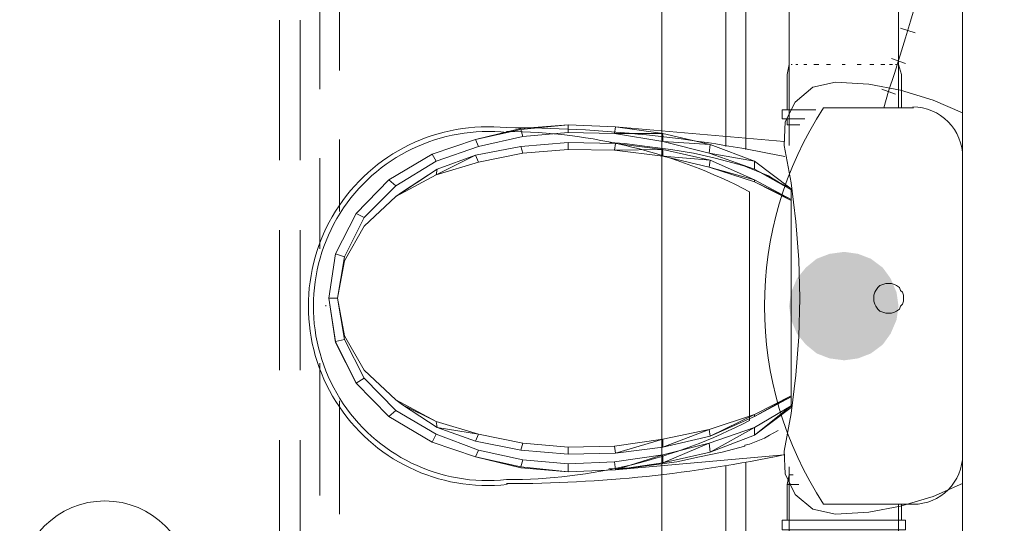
# Model space of a CAD drawing. Header units: millimetres. Extents: x 352 to 350573, y -22 to 37733.
# Tile 190 of 214: x 142773 to 144759, y 20915 to 21931. Entities that reach past the tile are written whole.
import ezdxf

# ---------------------------------------------------------------- set-up
doc = ezdxf.new("R2010")
doc.units = ezdxf.units.MM
for name, color, linetype, true_color in [('PDF _PD-Lighting', 7, 'Continuous', 0xb80000), ('PDF$_83$-$Floor$Plan$-$В_Этаж$03_Сводный$A-AREA', 7, 'Continuous', 0xdd6e00), ('PDF$_83$-$Floor$Plan$-$В_Этаж$03_Сводный$A-DETL-MBND', 7, 'Continuous', 0xdd3700), ('PDF$_83$-$Floor$Plan$-$В_Этаж$03_Сводный$P-PIPE-CNTR', 150, 'Continuous', 0x007fff), ('PDF$_83$new_ifc_RVT-1-В_Этаж$03_Сводный$A-WALL', 7, 'Continuous', 0xdddd6e), ('PDF$_83$new_ifc_RVT-1-В_Этаж$03_Сводный$M-EQPM', 7, 'Continuous', 0xdcdcdc)]:
    doc.layers.add(name, color=color, linetype=linetype, true_color=true_color)
doc.layers.add('PDF$_83$-$Floor$Plan$-$В_Этаж$03_Сводный$P-PIPE', color=3, linetype='Continuous')
doc.layers.add('PDF$_83$-$Floor$Plan$-$В_Этаж$03_Сводный$P-SANR-FIXT', color=6, linetype='Continuous')

msp = doc.modelspace()

# ---------------------------------------------------------------- linework, layer by layer
at = {"layer": 'PDF _PD-Lighting', "lineweight": 0}
msp.add_lwpolyline([(144068.5, 18204), (144068.5, 22795)], dxfattribs=at)
msp.add_circle((142944.7, 20787.8), 172.1, dxfattribs=at)
at = {"layer": 'PDF$_83$-$Floor$Plan$-$В_Этаж$03_Сводный$A-AREA', "lineweight": 0}
for points in [[(144675.2, 22003.3), (144675.2, 21653.2)], [(144675.2, 21052.5), (144675.2, 20636.8)]]:
    msp.add_lwpolyline(points, dxfattribs=at)
at = {"layer": 'PDF$_83$-$Floor$Plan$-$В_Этаж$03_Сводный$A-DETL-MBND', "color": 150, "lineweight": 0, "true_color": 0x007fff}
for points in [[(143418.1, 21828.3), (143418.1, 22110.7)], [(143378.3, 22072.9), (143378.3, 21790.5)], [(144197.8, 22011.3), (144197.8, 21675.1)], [(144237.6, 21669.1), (144237.6, 22011.3)], [(143418.1, 21543.8), (143418.1, 21689)], [(143378.3, 21651.2), (143378.3, 21468.2)], [(143378.3, 21237.5), (143378.3, 20971)], [(143418.1, 20933.2), (143418.1, 21161.9)], [(144197.8, 21030.6), (144197.8, 20758.1)], [(144237.6, 20762.1), (144237.6, 21036.6)]]:
    msp.add_lwpolyline(points, dxfattribs=at)
at = {"layer": 'PDF$_83$-$Floor$Plan$-$В_Этаж$03_Сводный$A-DETL-MBND', "lineweight": 0}
for points in [[(144325.1, 22013.3), (144325.1, 21840.2)], [(144545.9, 21840.2), (144545.9, 21999.4)], [(144329.1, 21840.2), (144331.1, 21840.2)], [(144339, 21840.2), (144343, 21840.2)], [(144355, 21840.2), (144360.9, 21840.2)], [(144374.8, 21840.2), (144384.8, 21840.2)], [(144400.7, 21840.2), (144408.7, 21840.2)], [(144432.5, 21840.2), (144438.5, 21840.2)], [(144462.4, 21840.2), (144470.3, 21840.2)], [(144488.2, 21840.2), (144496.2, 21840.2)], [(144510.1, 21840.2), (144518.1, 21840.2)], [(144528, 21840.2), (144534, 21840.2)], [(144539.9, 21840.2), (144541.9, 21840.2)], [(144325.1, 21028.6), (144325.1, 21012.7), (144321.1, 20992.8), (144321.1, 20921.2)], [(144325.1, 20881.4), (144325.1, 21012.7), (144329.1, 21012.7), (144331.1, 21012.7), (144333.1, 21012.7)], [(144331.1, 21012.7), (144329.1, 21012.7)], [(144321.1, 20992.8), (144345, 20992.8)], [(144545.9, 20881.4), (144545.9, 20953.1)], [(144551.9, 20921.2), (144551.9, 20953.1)]]:
    msp.add_lwpolyline(points, dxfattribs=at)
at = {"layer": 'PDF$_83$-$Floor$Plan$-$В_Этаж$03_Сводный$A-DETL-MBND', "color": 220, "lineweight": 0, "true_color": 0xff00bf}
for points in [[(143296.7, 21929.7), (143296.7, 21647.3)], [(143338.5, 21647.3), (143338.5, 21929.7)], [(143296.7, 21506), (143296.7, 21223.6)], [(143338.5, 21223.6), (143338.5, 21506)], [(143296.7, 21082.3), (143296.7, 20801.9)], [(143338.5, 20801.9), (143338.5, 21082.3)]]:
    msp.add_lwpolyline(points, dxfattribs=at)
at = {"layer": 'PDF$_83$-$Floor$Plan$-$В_Этаж$03_Сводный$A-DETL-MBND', "lineweight": 0}
msp.add_lwpolyline([(144559.8, 20921.2), (144311.2, 20921.2), (144311.2, 20901.3), (144559.8, 20901.3)], close=True, dxfattribs=at)
at = {"layer": 'PDF$_83$-$Floor$Plan$-$В_Этаж$03_Сводный$P-PIPE', "color": 150, "lineweight": 0, "true_color": 0x007fff}
for points in [[(144579.7, 21903.9), (144549.9, 21913.8)], [(144559.8, 21842.2), (144532, 21852.2)], [(144539.9, 21780.5), (144512.1, 21790.5)]]:
    msp.add_lwpolyline(points, dxfattribs=at)
at = {"layer": 'PDF$_83$-$Floor$Plan$-$В_Этаж$03_Сводный$P-PIPE', "color": 22, "lineweight": 0, "true_color": 0xdd3700}
for points in [[(144321.1, 21748.7), (144321.1, 21820.3), (144325.1, 21840.2), (144325.1, 21677.1)], [(144331.1, 21840.2), (144329.1, 21840.2)], [(144343, 21840.2), (144339, 21840.2)], [(144360.9, 21840.2), (144355, 21840.2)], [(144384.8, 21840.2), (144374.8, 21840.2)], [(144408.7, 21840.2), (144400.7, 21840.2)], [(144438.5, 21840.2), (144436.5, 21840.2), (144432.5, 21840.2)], [(144470.3, 21840.2), (144462.4, 21840.2)], [(144496.2, 21840.2), (144488.2, 21840.2)], [(144518.1, 21840.2), (144510.1, 21840.2)], [(144534, 21840.2), (144528, 21840.2)], [(144541.9, 21840.2), (144539.9, 21840.2)], [(144545.9, 21752.7), (144545.9, 21840.2), (144551.9, 21820.3), (144551.9, 21752.7)], [(144378.8, 21748.7), (144311.2, 21748.7), (144311.2, 21730.8), (144356.9, 21730.8)], [(144321.1, 21730.8), (144321.1, 21718.9), (144347, 21718.9)]]:
    msp.add_lwpolyline(points, dxfattribs=at)
at = {"layer": 'PDF$_83$-$Floor$Plan$-$В_Этаж$03_Сводный$P-PIPE', "transparency": 33554559}
for points in [[(144406.7, 21458.3), (144490.2, 21448.4), (144380.8, 21448.4)], [(144436.5, 21462.3), (144464.4, 21458.3), (144406.7, 21458.3)], [(144464.4, 21458.3), (144406.7, 21458.3), (144490.2, 21448.4)], [(144380.8, 21448.4), (144514.1, 21430.5), (144358.9, 21430.5)], [(144490.2, 21448.4), (144380.8, 21448.4), (144514.1, 21430.5)], [(144358.9, 21430.5), (144530, 21408.6), (144341, 21408.6)], [(144514.1, 21430.5), (144358.9, 21430.5), (144530, 21408.6)], [(144341, 21408.6), (144541.9, 21380.7), (144329.1, 21380.7)], [(144530, 21408.6), (144341, 21408.6), (144541.9, 21380.7)], [(144329.1, 21380.7), (144545.9, 21352.9), (144325.1, 21352.9)], [(144541.9, 21380.7), (144329.1, 21380.7), (144545.9, 21352.9)], [(144545.9, 21352.9), (144325.1, 21352.9), (144541.9, 21325)], [(144325.1, 21352.9), (144541.9, 21325), (144329.1, 21325)], [(144541.9, 21325), (144329.1, 21325), (144530, 21297.2)], [(144329.1, 21325), (144530, 21297.2), (144341, 21297.2)], [(144530, 21297.2), (144341, 21297.2), (144514.1, 21275.3)], [(144341, 21297.2), (144514.1, 21275.3), (144358.9, 21275.3)], [(144514.1, 21275.3), (144358.9, 21275.3), (144490.2, 21257.4)], [(144358.9, 21275.3), (144490.2, 21257.4), (144380.8, 21257.4)], [(144380.8, 21257.4), (144406.7, 21247.4), (144464.4, 21247.4)], [(144380.8, 21257.4), (144490.2, 21257.4), (144464.4, 21247.4)], [(144406.7, 21247.4), (144464.4, 21247.4), (144436.5, 21243.5)]]:
    msp.add_solid(points, dxfattribs=at)
at = {"layer": 'PDF$_83$-$Floor$Plan$-$В_Этаж$03_Сводный$P-PIPE-CNTR', "lineweight": 0}
msp.add_lwpolyline([(144595.6, 22009.3), (144591.7, 21999.4), (144587.7, 21987.4), (144583.7, 21973.5), (144579.7, 21959.6), (144569.8, 21927.7), (144559.8, 21893.9), (144538, 21822.3), (144526, 21786.5), (144516.1, 21752.7)], dxfattribs=at)
at = {"layer": 'PDF$_83$-$Floor$Plan$-$В_Этаж$03_Сводный$P-SANR-FIXT', "lineweight": 0}
for points in [[(144575.8, 21752.7), (144394.7, 21752.7, 0.298507), (144394.7, 20953.1), (144575.8, 20953.1, 0.414217), (144675.2, 21052.5), (144675.2, 21653.2, 0.414217), (144574.8, 21754.7)], [(144316.4, 21654.5, 0.051914), (143755.2, 21712.9, 1.112345), (143756.2, 20992.8)], [(143756.2, 21703, 1.115056), (143755.2, 21002.8, 0.120662), (144245.5, 21122.1), (144245.5, 21583.6, 0.120662), (143755.2, 21705)]]:
    msp.add_lwpolyline(points, format="xyb", dxfattribs=at)
for points in [[(143963.1, 21683.1), (143992.9, 21681.1), (144038.7, 21675.1), (144086.4, 21669.1), (144132.2, 21661.2), (144175.9, 21651.2), (144221.7, 21639.3), (144235.6, 21635.3), (144245.5, 21631.4), (144255.5, 21627.4), (144265.4, 21623.4), (144275.4, 21619.4), (144283.3, 21615.4), (144293.3, 21609.5), (144303.2, 21603.5)], [(143390.2, 21352.9), (143390.2, 21354.9)], [(143390.2, 21352.9), (143390.2, 21352.9)], [(144303.2, 21102.2), (144293.3, 21096.3), (144285.3, 21092.3), (144275.4, 21086.3), (144265.4, 21082.3), (144255.5, 21078.4), (144245.5, 21074.4), (144235.6, 21072.4), (144235.6, 21070.4), (144189.9, 21058.5), (144144.1, 21048.5), (144098.4, 21038.6), (144052.6, 21032.6), (144006.8, 21026.6), (143961.1, 21024.7)]]:
    msp.add_lwpolyline(points, dxfattribs=at)
msp.add_arc((143755.2, 23719), 2724.2, 270.0001, 281.8872, dxfattribs=at)
at = {"layer": 'PDF$_83$new_ifc_RVT-1-В_Этаж$03_Сводный$A-WALL', "lineweight": 0}
msp.add_lwpolyline([(144675.2, 22639.9), (144675.2, 18953.9), (144876.1, 18953.9), (144876.1, 22639.9)], close=True, dxfattribs=at)
at = {"layer": 'PDF$_83$new_ifc_RVT-1-В_Этаж$03_Сводный$M-EQPM', "lineweight": 0}
for points in [[(144675.2, 20994.8), (144615.5, 20969), (144549.9, 20949.1), (144486.2, 20937.1), (144418.6, 20933.2), (144372.9, 20943.1), (144337.1, 20972.9), (144317.2, 21014.7), (144315.2, 21060.5), (144329.1, 21136.1), (144339, 21213.6), (144345, 21291.2), (144347, 21368.8), (144345, 21446.4), (144339, 21523.9), (144329.1, 21601.5), (144315.2, 21677.1), (144317.2, 21724.8), (144337.1, 21764.6), (144372.9, 21794.5), (144418.6, 21804.4), (144486.2, 21800.4), (144549.9, 21788.5), (144615.5, 21768.6), (144675.2, 21742.7)], [(143467.8, 21207.7), (143428, 21285.2), (143410.1, 21281.3), (143396.2, 21368.8), (143410.1, 21458.3), (143451.9, 21539.9), (143517.5, 21607.5), (143605, 21659.2), (143692.6, 21689), (143784.1, 21708.9), (143879.5, 21718.9), (143975, 21714.9), (144070.5, 21701), (144166, 21679.1), (144255.5, 21645.3), (144329.1, 21589.6), (144255.5, 21629.4), (144329.1, 21587.6)], [(143692.6, 21689), (143784.1, 21710.9), (143879.5, 21718.9)], [(143784.1, 21708.9), (143788, 21695), (143879.5, 21703), (143879.5, 21718.9), (143975, 21714.9), (144315.2, 21685.1)], [(143975, 21714.9), (143973, 21701), (144070.5, 21701), (144070.5, 21685.1), (144166, 21679.1), (144164, 21661.2), (144255.5, 21645.3), (144255.5, 21629.4), (144164, 21661.2), (144070.5, 21685.1), (143973, 21701), (143879.5, 21703)], [(143698.5, 21675.1), (143788, 21695)], [(143613, 21645.3), (143698.5, 21675.1), (143692.6, 21689), (143605, 21659.2), (143613, 21645.3), (143531.4, 21595.6)], [(143788, 21661.2), (143698.5, 21643.3), (143692.6, 21657.2), (143613, 21617.4), (143615, 21629.4), (143531.4, 21573.7), (143545.4, 21583.6), (143615, 21629.4), (143692.6, 21657.2), (143784.1, 21675.1), (143879.5, 21683.1), (143975, 21681.1), (144070.5, 21669.1), (144166, 21647.3), (144255.5, 21607.5), (144255.5, 21603.5), (144329.1, 21567.7), (144329.1, 21565.7), (144329.1, 21171.9), (144329.1, 21169.9)], [(143784.1, 21675.1), (143788, 21661.2), (143879.5, 21669.1), (143879.5, 21683.1)], [(143975, 21681.1), (143973, 21667.2), (144070.5, 21669.1), (144070.5, 21655.2), (144166, 21647.3), (144164, 21633.3), (144255.5, 21603.5), (144329.1, 21565.7)], [(143605, 21659.2), (143517.5, 21607.5), (143531.4, 21595.6), (143467.8, 21531.9)], [(144329.1, 21589.6), (144329.1, 21587.6), (144329.1, 21567.7), (144255.5, 21607.5), (144164, 21633.3), (144070.5, 21655.2), (143973, 21667.2), (143879.5, 21669.1)], [(143698.5, 21643.3), (143613, 21617.4), (143531.4, 21573.7), (143467.8, 21514), (143428, 21444.4), (143414.1, 21368.8), (143428, 21452.3), (143410.1, 21458.3), (143451.9, 21539.9)], [(143517.5, 21607.5), (143451.9, 21539.9), (143467.8, 21531.9), (143428, 21452.3)], [(143410.1, 21458.3), (143396.2, 21368.8), (143414.1, 21368.8), (143428, 21285.2)], [(143396.2, 21368.8), (143410.1, 21279.3), (143451.9, 21197.7)], [(143545.4, 21154), (143531.4, 21163.9), (143467.8, 21223.6), (143428, 21293.2), (143414.1, 21368.8)], [(143531.4, 21163.9), (143613, 21120.1), (143545.4, 21154), (143615, 21108.2), (143692.6, 21080.4), (143784.1, 21062.5), (143879.5, 21054.5), (143975, 21056.5), (144070.5, 21068.4), (144166, 21090.3), (144255.5, 21130.1), (144329.1, 21169.9), (144329.1, 21152), (144329.1, 21148), (144255.5, 21092.3), (144166, 21058.5), (144070.5, 21036.6), (143975, 21022.7), (143879.5, 21018.7), (143784.1, 21028.6), (143692.6, 21048.5), (143605, 21078.4), (143517.5, 21130.1), (143451.9, 21197.7), (143410.1, 21281.3)], [(143973, 21070.4), (144070.5, 21084.3), (144164, 21104.2), (144255.5, 21134.1), (144329.1, 21171.9), (144255.5, 21130.1), (144255.5, 21134.1), (144166, 21090.3), (144164, 21104.2), (144070.5, 21068.4), (144070.5, 21084.3), (143975, 21056.5), (143973, 21070.4), (143879.5, 21068.4)], [(143531.4, 21142), (143613, 21094.3)], [(143973, 21038.6), (144070.5, 21052.5), (144164, 21076.4), (144255.5, 21108.2), (144329.1, 21152), (144255.5, 21092.3), (144255.5, 21108.2), (144166, 21058.5), (144164, 21076.4), (144070.5, 21036.6), (144070.5, 21052.5), (143975, 21022.7), (143973, 21038.6), (143879.5, 21034.6)], [(143605, 21078.4), (143692.6, 21048.5), (143698.5, 21062.5), (143613, 21094.3), (143605, 21078.4), (143517.5, 21130.1)], [(143692.6, 21080.4), (143698.5, 21094.3), (143615, 21108.2), (143613, 21120.1), (143698.5, 21094.3), (143788, 21076.4)], [(143698.5, 21062.5), (143788, 21042.6)], [(143879.5, 21054.5), (143879.5, 21068.4), (143788, 21076.4), (143784.1, 21062.5)], [(143692.6, 21048.5), (143784.1, 21026.6), (143879.5, 21018.7)], [(144315.2, 21052.5), (143975, 21022.7), (143879.5, 21018.7), (143879.5, 21034.6), (143788, 21042.6), (143784.1, 21028.6)]]:
    msp.add_lwpolyline(points, dxfattribs=at)
for points in [[(144520.1, 21338.9), (144514.1, 21340.9), (144508.1, 21342.9), (144504.1, 21346.9), (144500.2, 21352.9), (144498.2, 21356.9), (144496.2, 21362.8), (144496.2, 21368.8), (144496.2, 21374.8), (144498.2, 21380.7), (144500.2, 21384.7), (144504.1, 21390.7), (144508.1, 21394.6), (144514.1, 21396.6), (144520.1, 21398.6), (144526, 21398.6), (144532, 21398.6), (144538, 21396.6), (144541.9, 21394.6), (144547.9, 21390.7), (144549.9, 21384.7), (144553.9, 21380.7), (144555.9, 21374.8), (144555.9, 21368.8), (144555.9, 21362.8), (144553.9, 21356.9), (144549.9, 21352.9), (144547.9, 21346.9), (144541.9, 21342.9), (144538, 21340.9), (144532, 21338.9), (144526, 21338.9)], [(143517.5, 21130.1), (143531.4, 21142), (143467.8, 21207.7), (143451.9, 21197.7)]]:
    msp.add_lwpolyline(points, close=True, dxfattribs=at)

doc.saveas('drawing.dxf')
